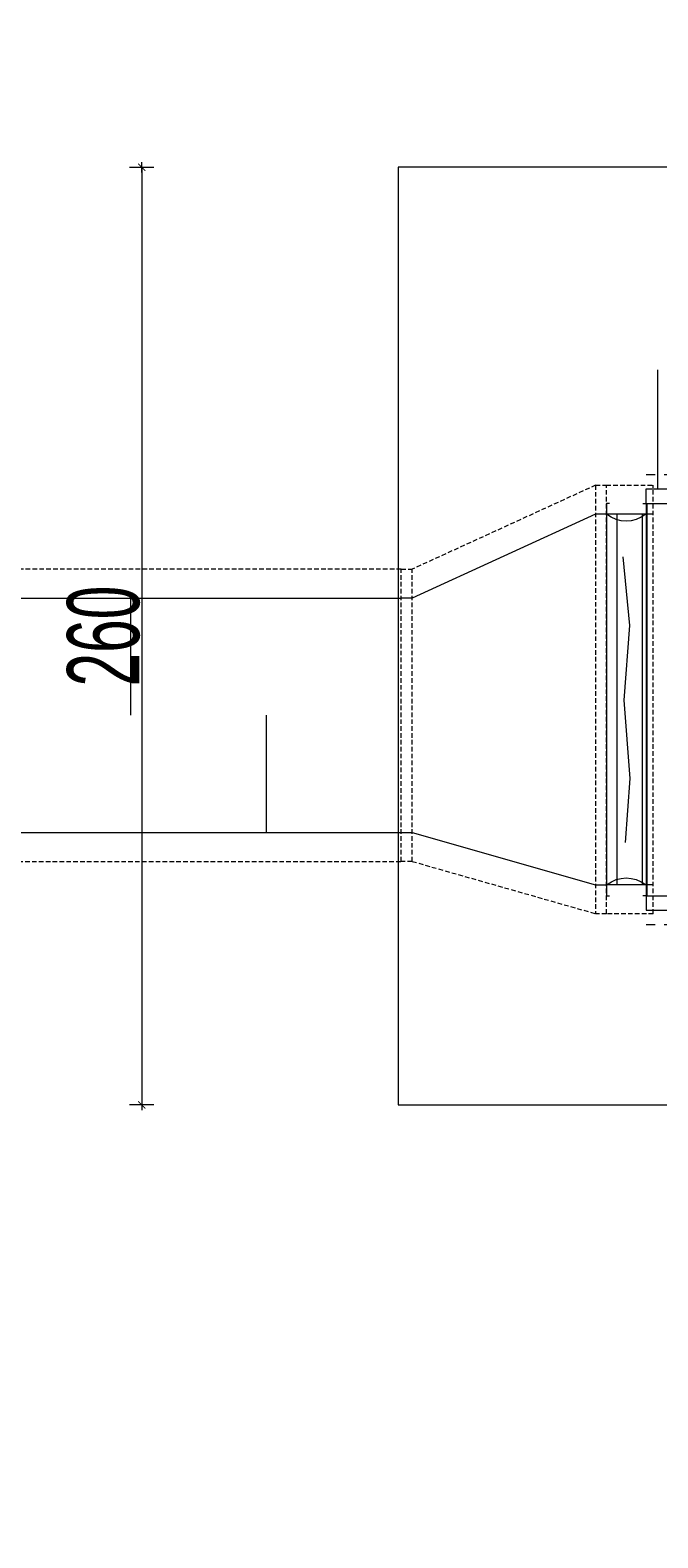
# Model space of a CAD drawing. Header units: millimetres. Extents: x -3034 to 546681, y -100001 to 133386.
# Tile 17 of 124: x 56325 to 58065, y -2096 to 2085. Entities that reach past the tile are written whole.
import ezdxf
from ezdxf.lldxf.tags import DXFTag

# ---------------------------------------------------------------- set-up
doc = ezdxf.new("R2010")
doc.units = ezdxf.units.MM
for name, pattern in [('ACAD_ISO03W100', [150, 60, -90]), ('DASHED', [19.05, 12.7, -6.35]), ('Dashed2cust', [50, 25, -25])]:
    doc.linetypes.add(name, pattern=pattern)
doc.layers.get('Defpoints').update_dxf_attribs({"color": 252})
for name, color, linetype in [('___INST__AR_podstawy', 3, 'Continuous'), ('ELEK CIENKIE', 80, 'Continuous'), ('ELEK ODGROMÓWKA', 214, 'Continuous'), ('FLUID-WE-INS', 7, 'Continuous')]:
    doc.layers.add(name, color=color, linetype=linetype)
doc.layers.add('A-widok', color=7, linetype='Continuous', lineweight=15)
doc.layers.add('I_WYMIARY', color=6, linetype='Continuous', lineweight=18)
doc.styles.add('DETALE1_100', font='arial.ttf', dxfattribs={"width": 0.6, "height": 200})
tags = doc.linetypes.add('DASH', pattern=[15, 10, -5]).pattern_tags.tags
tags[6:7] = [DXFTag(74, 4), DXFTag(75, 0), DXFTag(340, '0'), DXFTag(46, 0.0), DXFTag(50, 0.0), DXFTag(44, 0.0), DXFTag(45, 0.0)]
tags[4:5] = [DXFTag(74, 4), DXFTag(75, 0), DXFTag(340, '0'), DXFTag(46, 0.0), DXFTag(50, 0.0), DXFTag(44, 0.0), DXFTag(45, 0.0)]
doc.dimstyles.new('Detale 1_100', dxfattribs={"dimscale": 0.12, "dimtxt": 250, "dimasz": 20, "dimexe": 50, "dimexo": 0, "dimgap": 30, "dimtad": 1, "dimdec": 1, "dimlfac": 0.1, "dimzin": 9, "dimdsep": 46, "dimtxsty": 'DETALE1_100', "dimblk1": 'DIM_KRESKA_', "dimblk2": 'DIM_KRESKA_', "dimsah": 1, "dimcen": 0, "dimse1": 1, "dimse2": 1, "dimclrd": 256, "dimclre": 256, "dimclrt": 256, "dimadec": 0, "dimazin": 0, "dimtfac": 0.01, "dimtdec": 1, "dimtix": 1, "dimtofl": 0, "dimtmove": 0, "dimatfit": 3, "dimfxl": 1, "dimtolj": 1, "dimtzin": 12, "dimlwd": -1, "dimarcsym": 0})

# ---------------------------------------------------------------- blocks, each defined once
blk = doc.blocks.new('iglice')
at = {"layer": 'ELEK CIENKIE', "color": 232, "linetype": 'ACAD_ISO03W100', "ltscale": 3}
blk.add_circle((-52800.3, 20728.8), 7540, dxfattribs=at)
blk = doc.blocks.new('wentDACH')
at = {"color": 8, "lineweight": 9}
for p, q in [((-127969.2, 44213.5), (-127969.2, 44543.7)), ((-128002, 44213.5), (-126144, 44213.5)), ((-128002, 44173.5), (-128002, 44213.5)), ((-128103.3, 44173.5), (-128112, 44173.5)), ((-128112, 44173.5), (-128112, 43085.5)), ((-128010.6, 44173.5), (-128002, 44173.5)), ((-128002, 44173.5), (-128002, 43085.5)), ((-128002, 44173.5), (-128002, 43085.5)), ((-128000, 44173.5), (-128000, 43085.5)), ((-128000, 44173.5), (-126146, 44173.5)), ((-128002, 44143.5), (-128000, 44143.5)), ((-128046.5, 43834.4), (-128065.4, 44025.5)), ((-128062.2, 43627.9), (-128046.5, 43834.4)), ((-128045.5, 43410.9), (-128062.2, 43627.9)), ((-128059.1, 43232.8), (-128045.5, 43410.9)), ((-128002, 43115.5), (-128000, 43115.5)), ((-128112, 43085.5), (-128103.3, 43085.5)), ((-128002, 43085.5), (-128010.6, 43085.5)), ((-128002, 43085.5), (-128002, 43045.5)), ((-128000, 43085.5), (-126146, 43085.5)), ((-128002, 43045.5), (-126144, 43045.5))]:
    blk.add_line(p, q, dxfattribs=at)
at = {"color": 8, "linetype": 'Dashed2cust', "lineweight": 9}
for p, q in [((-128002, 44253.5), (-126144, 44253.5)), ((-128002, 43005.5), (-126144, 43005.5))]:
    blk.add_line(p, q, dxfattribs=at)
at = {"color": 8, "linetype": 'ByBlock', "lineweight": 9}
for p, q in [((-128141.7, 44143.8, 4925), (-128650.7, 43910.8, 4925)), ((-128111.7, 44143.8, 4925), (-128141.7, 44143.8, 4925)), ((-130180.7, 43910.8, 4925), (-128680.7, 43910.8, 4925)), ((-128650.7, 43910.8, 4925), (-128680.7, 43910.8, 4925)), ((-130180.7, 43260.8, 4925), (-128680.7, 43260.8, 4925)), ((-128680.7, 43260.8, 4925), (-128650.7, 43260.8, 4925)), ((-128650.7, 43260.8, 4925), (-128141.7, 43115.8, 4925)), ((-128141.7, 43115.8, 4925), (-128111.7, 43115.8, 4925))]:
    blk.add_line(p, q, dxfattribs=at)
at = {"color": 8, "linetype": 'Continuous', "lineweight": 9}
for p, q in [((-128111.7, 44173.8, 4925), (-128111.7, 43085.8, 4925)), ((-129430.7, 43585.8, 4925), (-129430.7, 43910.8, 4925)), ((-129055.7, 43585.8, 4925), (-129055.7, 43260.8, 4925))]:
    blk.add_line(p, q, dxfattribs=at)
at = {"color": 8, "linetype": 'ByBlock', "lineweight": 9, "extrusion": (-1.22465e-16, -2.46519e-32, -1)}
for p, q in [((-127982, 44143.5, 4879.2), (-128112, 44143.5, 4879.2)), ((-127982, 43115.5, 4879.2), (-128112, 43115.5, 4879.2))]:
    blk.add_line(p, q, dxfattribs=at)
at = {"color": 8, "linetype": 'Continuous', "lineweight": 9, "extrusion": (-1.22465e-16, -2.46519e-32, -1)}
for p, q in [((-128082, 43115.5, 4879.2), (-128082, 44143.5, 4879.2)), ((-128012, 43115.5, 4879.2), (-128012, 44143.5, 4879.2))]:
    blk.add_line(p, q, dxfattribs=at)
at = {"color": 8, "lineweight": 9, "extrusion": (0, 0, -1)}
for centre, start_param, end_param in [((-128057.1, 44602.2), 5.996277, 6.570093), ((-128056.8, 42656.8), 2.854685, 3.428501)]:
    blk.add_ellipse(centre, major_axis=(0, -478.2), ratio=0.405449, start_param=start_param, end_param=end_param, dxfattribs=at)
at = {"layer": 'FLUID-WE-INS', "color": 8, "linetype": 'DASHED', "lineweight": 9}
for p, q in [((-128141.7, 44223.8, 4925), (-128650.7, 43990.8, 4925)), ((-128141.7, 44223.8, 4925), (-128111.7, 44223.8, 4925)), ((-128141.7, 44223.8, 4925), (-128141.7, 43035.8, 4925)), ((-128680.7, 43990.8, 4925), (-130180.7, 43990.8, 4925)), ((-128680.7, 43180.8, 4925), (-128680.7, 43990.8, 4925)), ((-128680.7, 43990.8, 4925), (-128650.7, 43990.8, 4925)), ((-128680.7, 43180.8, 4925), (-128680.7, 43990.8, 4925)), ((-128650.7, 43180.8, 4925), (-128650.7, 43990.8, 4925)), ((-130180.7, 43180.8, 4925), (-128680.7, 43180.8, 4925)), ((-128650.7, 43180.8, 4925), (-128680.7, 43180.8, 4925)), ((-128650.7, 43180.8, 4925), (-128141.7, 43035.8, 4925)), ((-128111.7, 43035.8, 4925), (-128141.7, 43035.8, 4925))]:
    blk.add_line(p, q, dxfattribs=at)
at = {"layer": 'FLUID-WE-INS', "color": 8, "linetype": 'DASHED', "lineweight": 9, "extrusion": (-1.22465e-16, -2.46519e-32, -1)}
for p, q in [((-128112, 43035.5, 4879.2), (-128112, 44223.5, 4879.2)), ((-128112, 44223.5, 4879.2), (-127982, 44223.5, 4879.2)), ((-127982, 43035.5, 4879.2), (-127982, 44223.5, 4879.2)), ((-127982, 43035.5, 4879.2), (-128112, 43035.5, 4879.2))]:
    blk.add_line(p, q, dxfattribs=at)
blk = doc.blocks.new('DIM_KRESKA_')
for p, q in [((-6, 0), (6, 0)), ((0, 14), (0, -14))]:
    blk.add_line(p, q)
at = {"const_width": 1.2}
blk.add_lwpolyline([(-4.2, -4.2), (4.2, 4.2)], dxfattribs=at)
blk = doc.blocks.new('*D510')
at = {"layer": 'Defpoints', "color": 0}
for p in [(60645.6, 2181.5), (57345.6, 1704.5), (60645.6, 1704.5)]:
    blk.add_point(p, dxfattribs=at)
at = {"layer": 'I_WYMIARY'}
blk.add_line((57348, 2181.5), (60643.2, 2181.5), dxfattribs=at)
at = {"layer": 'I_WYMIARY', "xscale": 2.4, "yscale": 2.4, "zscale": 2.4, "rotation": 180}
blk.add_blockref('DIM_KRESKA_', (57345.6, 2181.5), dxfattribs=at)
at = {"layer": 'I_WYMIARY', "xscale": 2.4, "yscale": 2.4, "zscale": 2.4}
blk.add_blockref('DIM_KRESKA_', (60645.6, 2181.5), dxfattribs=at)
at = {"layer": 'I_WYMIARY', "insert": (58995.6, 2287.2), "char_height": 200, "attachment_point": 5, "style": 'DETALE1_100'}
blk.add_mtext('\\A1;330', dxfattribs=at)
blk = doc.blocks.new('*D511')
at = {"layer": 'Defpoints', "color": 0}
for p in [(57345.6, 1704.5), (56634.4, -895.5), (57345.6, -895.5)]:
    blk.add_point(p, dxfattribs=at)
at = {"layer": 'I_WYMIARY'}
blk.add_line((56634.4, 1702.1), (56634.4, -893.1), dxfattribs=at)
at = {"layer": 'I_WYMIARY', "xscale": 2.4, "yscale": 2.4, "zscale": 2.4}
for p, rotation in [((56634.4, 1704.5), 90), ((56634.4, -895.5), 270)]:
    blk.add_blockref('DIM_KRESKA_', p, dxfattribs=dict(at, rotation=rotation))
at = {"layer": 'I_WYMIARY', "insert": (56528.7, 404.5), "char_height": 200, "attachment_point": 5, "rotation": 90, "style": 'DETALE1_100'}
blk.add_mtext('\\A1;260', dxfattribs=at)

msp = doc.modelspace()

# ---------------------------------------------------------------- linework, layer by layer
at = {"layer": 'A-widok', "color": 252, "linetype": 'DASH', "ltscale": 15, "true_color": 0x939393}
msp.add_lwpolyline([(57345.642, -895.464), (60645.642, -895.464), (60645.642, 1704.536), (57345.642, 1704.536)], close=True, dxfattribs=at)

# ---------------------------------------------------------------- block references
at = {"layer": '___INST__AR_podstawy', "color": 210, "lineweight": 40}
msp.add_blockref('wentDACH', (186034.592, -43400.942), dxfattribs=at)
at = {"layer": 'ELEK ODGROMÓWKA'}
msp.add_blockref('iglice', (111335.99, -24243.943), dxfattribs=at)

# ---------------------------------------------------------------- dimensions: what is measured, and where the dimension line sits
at = {"layer": 'I_WYMIARY'}
dim = msp.add_linear_dim(base=(60645.642, 2181.528), p1=(57345.642, 1704.536), p2=(60645.642, 1704.536), dimstyle='Detale 1_100', dxfattribs=at)
dim.commit()
dim.dimension.update_dxf_attribs({"geometry": '*D510', "text_midpoint": (58995.642, 2287.243)})
dim = msp.add_linear_dim(base=(56634.433, -895.464), p1=(57345.642, 1704.536), p2=(57345.642, -895.464), angle=90, dimstyle='Detale 1_100', dxfattribs=at)
dim.commit()
dim.dimension.update_dxf_attribs({"geometry": '*D511', "text_midpoint": (56528.719, 404.536)})

doc.saveas('drawing.dxf')
